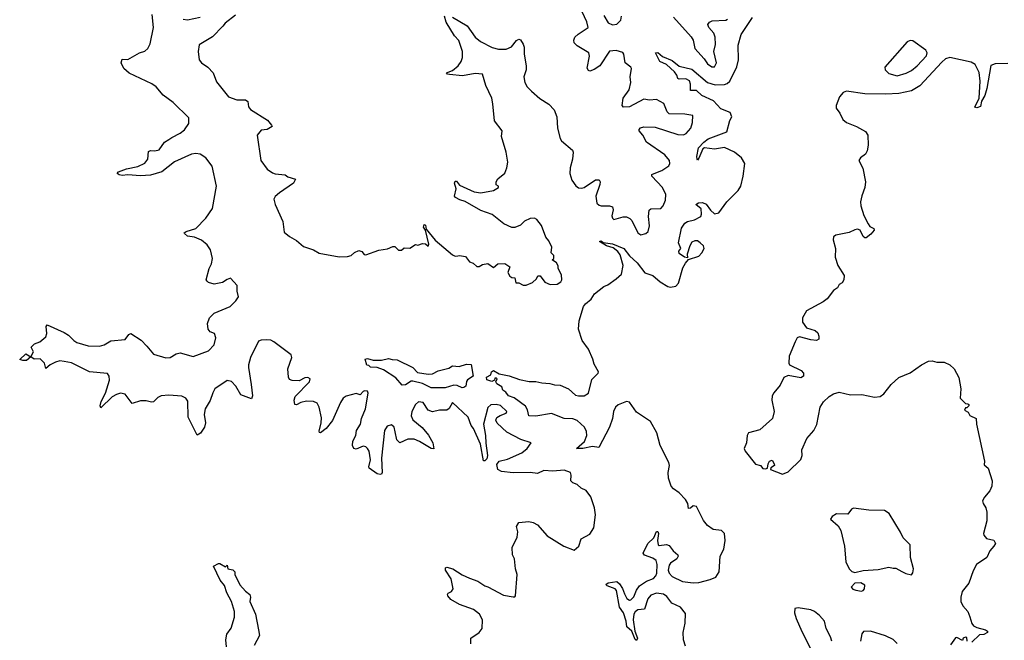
# Model space of a CAD drawing. Extents: x 2528690 to 2677062, y 911844 to 1023253.
# Tile 107 of 145: x 2628862 to 2635810, y 918511 to 922889. Entities that reach past the tile are written whole.
import ezdxf

# ---------------------------------------------------------------- set-up
doc = ezdxf.new("R2010")
doc.units = 0

msp = doc.modelspace()

# ---------------------------------------------------------------- linework, layer by layer
at = {"layer": '0CON10XD'}
for points in [[(2630025, 921380), (2630023.3, 921385), (2630037.5, 921395), (2630105, 921416.2), (2630175, 921488.8), (2630222.3, 921557.7), (2630251.2, 921715), (2630219.2, 921855), (2630175, 921915.8), (2630135, 921941.1), (2630105, 921944.4), (2630075, 921939.4), (2629954.6, 921885.4), (2629865, 921815.7), (2629785, 921792), (2629715, 921787.1), (2629625, 921793.8), (2629585, 921790), (2629564.2, 921794.2), (2629550, 921805), (2629560, 921815), (2629615, 921836), (2629695, 921854.2), (2629745, 921877.5), (2629767.1, 921905), (2629770.5, 921959.5), (2629783.9, 921966.1), (2629815.8, 921964.2), (2629845, 921972), (2629884, 922025), (2629915, 922042.9), (2629935, 922059.2), (2629995, 922088.6), (2630025, 922112.5), (2630055, 922156.7), (2630055, 922196), (2629944.2, 922305), (2629875, 922356.2), (2629825.6, 922415.6), (2629795, 922436), (2629635, 922511.2), (2629596.2, 922545), (2629577.5, 922585), (2629585, 922610), (2629625, 922608.8), (2629707.5, 922655), (2629745, 922666.7), (2629766.7, 922685), (2629782.3, 922717.7), (2629807.1, 922835), (2629795.4, 922925.4)], [(2630015, 922892.5), (2630045, 922887.5), (2630135, 922906.2)], [(2630385, 922920), (2630311.2, 922865), (2630295.7, 922844.3), (2630221.3, 922768.7), (2630128.6, 922711.4), (2630120, 922665), (2630129.2, 922605), (2630145, 922585.8), (2630190, 922555), (2630226.2, 922515), (2630251.2, 922451.2), (2630336.1, 922346.1), (2630395, 922324), (2630455, 922323.3), (2630471.2, 922311.2), (2630476.2, 922275), (2630491.2, 922255), (2630610.3, 922180.3), (2630638.8, 922145), (2630642.5, 922135), (2630607.5, 922115), (2630565, 922110), (2630538, 922075), (2630562.9, 921895), (2630608.1, 921835), (2630645, 921808.9), (2630665, 921801.9), (2630735, 921795.8), (2630755, 921781.2), (2630808.8, 921765), (2630795, 921735.8), (2630695, 921667.1), (2630665, 921642), (2630655.9, 921624.1), (2630665.6, 921585), (2630717.5, 921465), (2630729.1, 921389.1), (2630765, 921358.6), (2630815, 921332.5), (2630865, 921288.8), (2630935.9, 921265.9), (2630975, 921241.2), (2631115, 921216.7), (2631175, 921217.5), (2631200, 921225), (2631225, 921247.5), (2631255, 921260), (2631275, 921253.3), (2631293.6, 921233.6), (2631305, 921230), (2631395, 921262.5), (2631456.7, 921273.3), (2631495, 921290), (2631508.3, 921288.3), (2631535, 921262.5), (2631555, 921262.5), (2631575, 921280), (2631615, 921277.5), (2631655, 921302.5), (2631671.7, 921298.3), (2631705, 921310), (2631725, 921307.5), (2631745, 921292.5), (2631750, 921305), (2631724.3, 921404.3), (2631711.9, 921425), (2631715, 921443.3), (2631725, 921438.8), (2631731.2, 921411.2), (2631793.5, 921333.5), (2631915, 921230), (2631935, 921220), (2631952.5, 921222.5), (2631965, 921226.2), (2632007.7, 921217.7), (2632035, 921180), (2632060.7, 921170.7), (2632087, 921147), (2632105, 921147.5), (2632128.3, 921161.7), (2632165, 921170), (2632205, 921140), (2632235, 921167.5), (2632285, 921170), (2632320, 921145), (2632307.5, 921105), (2632320.7, 921080.7), (2632335, 921070), (2632355, 921067.5), (2632363.9, 921033.9), (2632385, 921032.5), (2632415, 921016.7), (2632435, 921016.7), (2632480, 921035), (2632508.3, 921061.7), (2632518.3, 921081.7), (2632535, 921082.5), (2632567.5, 921037.5), (2632605, 921020), (2632655, 921023.3), (2632679.3, 921040.7), (2632686.7, 921055), (2632685, 921090), (2632662.5, 921135), (2632661.7, 921151.7), (2632650, 921175), (2632620, 921195), (2632630, 921205), (2632630, 921225), (2632612.5, 921245), (2632616.7, 921285), (2632595, 921330), (2632574.2, 921354.2), (2632545, 921436.2), (2632510.3, 921480.3), (2632495, 921488), (2632465, 921487.1), (2632425, 921468), (2632395, 921440.8), (2632355, 921424), (2632335, 921423.8), (2632279.3, 921449.3), (2632195.5, 921515.5), (2632115, 921542.5), (2632005, 921606.9), (2631968.7, 921618.7), (2631937.5, 921635), (2631930, 921645), (2631941.2, 921695), (2631931.2, 921735), (2631935, 921750), (2631945, 921750), (2631965, 921722.5), (2632070, 921675), (2632115, 921668.8), (2632205, 921683.8), (2632240, 921705), (2632240, 921715), (2632223, 921723), (2632223.3, 921745), (2632235, 921767.5), (2632284.1, 921805.9), (2632300, 921845), (2632307.5, 921885), (2632294.3, 921955), (2632262, 922065), (2632267.5, 922105), (2632211.2, 922175), (2632201.4, 922295), (2632192.5, 922335), (2632150.8, 922425), (2632128.8, 922505), (2632075, 922510), (2631986.1, 922493.9), (2631895, 922502), (2631880, 922505), (2631872.5, 922515), (2631915, 922531.2), (2631955, 922563.3), (2631978, 922595), (2631987, 922623), (2631985.6, 922665.6), (2631961.3, 922741.3), (2631930, 922775), (2631872.3, 922872.3), (2631858.8, 922915)], [(2631915, 922907.5), (2632020, 922845), (2632077, 922767), (2632113.8, 922735), (2632195, 922694), (2632240.5, 922680.5), (2632295, 922682), (2632332.3, 922697.7), (2632367.7, 922742.3), (2632385, 922752.5), (2632395, 922747.5), (2632415, 922717.5), (2632420.8, 922695), (2632422.5, 922645), (2632436.1, 922563.9), (2632436.2, 922535), (2632418.8, 922485), (2632426.2, 922445), (2632444, 922415), (2632474.5, 922384.5), (2632532.6, 922332.6), (2632595, 922293.8), (2632634.4, 922254.4), (2632652.9, 922205), (2632657.1, 922125), (2632675, 922050), (2632685, 922034), (2632761.7, 921968.3), (2632767.5, 921955), (2632762, 921905), (2632745.6, 921845), (2632743.3, 921805), (2632757, 921757), (2632786.6, 921716.6), (2632805, 921702.5), (2632829.1, 921700.9), (2632845, 921705.8), (2632925, 921759.2), (2632950.5, 921760.5), (2632958, 921745), (2632955.9, 921725.9), (2632928.5, 921645), (2632935.6, 921595), (2632950.4, 921580.4), (2632965, 921575.6), (2633025, 921576.7), (2633045, 921568.8), (2633048.8, 921548.8), (2633040.6, 921505), (2633045, 921488.8), (2633055, 921480), (2633120.9, 921499.1), (2633145, 921497.8), (2633167.6, 921487.6), (2633182.1, 921472.1), (2633225, 921386.2), (2633245, 921372.5), (2633280.3, 921379.7), (2633295.7, 921395), (2633306.7, 921435), (2633298.9, 921501.1), (2633303.8, 921545), (2633315, 921553.8), (2633385, 921557.1), (2633402.9, 921575), (2633419.4, 921615), (2633420.6, 921655), (2633398.9, 921705), (2633322, 921785), (2633323.6, 921796.4), (2633350.2, 921809.8), (2633393.3, 921825), (2633442.7, 921857.3), (2633450.8, 921875), (2633446.7, 921895), (2633415, 921936.7), (2633285.5, 922025.5), (2633258.6, 922075), (2633234.3, 922104.3), (2633234.3, 922115.7), (2633243.4, 922126.6), (2633265, 922134.2), (2633345, 922131.9), (2633505, 922079.4), (2633545, 922076.9), (2633565, 922085.7), (2633597.3, 922125), (2633610, 922165), (2633613, 922213), (2633555, 922222.3), (2633445.9, 922225.9), (2633429.8, 922239.8), (2633407.9, 922297.9), (2633355, 922325.4), (2633305, 922321.5), (2633265, 922328.6), (2633165, 922273.8), (2633121.9, 922271.9), (2633114.3, 922285), (2633121.1, 922335), (2633162.1, 922395), (2633173.8, 922445), (2633169.6, 922485), (2633178.1, 922545), (2633174, 922555), (2633135.6, 922585), (2633125.6, 922645), (2633116.9, 922656.9), (2633071.2, 922671.2), (2633025, 922666.4), (2632955.3, 922564.7), (2632915, 922536.9), (2632885, 922526), (2632875, 922531.2), (2632867.1, 922547.1), (2632882.3, 922632.3), (2632878.8, 922655), (2632795.4, 922705.4), (2632775.7, 922725), (2632771.9, 922745), (2632780, 922765), (2632802.6, 922787.4), (2632873.8, 922835), (2632864.4, 922875), (2632830.8, 922945)], [(2633559.4, 918469.4), (2633545.3, 918515), (2633542.7, 918565), (2633557, 918633), (2633559.2, 918699.2), (2633524.4, 918744.4), (2633463.5, 918773.5), (2633429.4, 918819.4), (2633405, 918835.9), (2633355, 918844.7), (2633315, 918828.5), (2633295, 918804), (2633270, 918730), (2633223.8, 918725), (2633205, 918711.4), (2633195.4, 918694.6), (2633190.9, 918655), (2633203.8, 918575), (2633221.2, 918525), (2633215, 918510), (2633205, 918516.7), (2633180.8, 918575), (2633146.9, 918606.9), (2633142.5, 918645), (2633122.7, 918705), (2633093.9, 918745), (2633073.1, 918863.1), (2633063.8, 918873.8), (2633007.5, 918895), (2632997.5, 918905), (2633015, 918916), (2633075, 918925.7), (2633095, 918909.2), (2633115, 918877.5), (2633129.1, 918839.1), (2633145.8, 918805), (2633164.6, 918794.6), (2633175, 918796.9), (2633195, 918817.5), (2633214.3, 918865.7), (2633234.8, 918895.2), (2633285, 918928.2), (2633333.4, 918946.6), (2633351.1, 918965), (2633357.5, 918985), (2633360, 919045), (2633353, 919073), (2633330.3, 919090.3), (2633271.8, 919111.8), (2633262, 919125), (2633293.8, 919195), (2633335.6, 919234.4), (2633355, 919278.8), (2633365, 919277.5), (2633370, 919265), (2633362, 919215), (2633367.5, 919185), (2633375, 919180), (2633425, 919186.2), (2633445, 919180), (2633473, 919143), (2633506.2, 919115), (2633509.2, 919105), (2633499.2, 919085), (2633455, 919055.6), (2633445, 919042), (2633438.5, 919005), (2633445.6, 918985), (2633465, 918960), (2633538.8, 918925), (2633615, 918917.5), (2633655, 918919.7), (2633735, 918939.1), (2633775, 918955.8), (2633798.1, 918995), (2633805.9, 919105), (2633829.7, 919155), (2633841.1, 919215), (2633835.5, 919265), (2633815, 919284.5), (2633755, 919292.9), (2633715, 919320), (2633686.4, 919356.4), (2633638.6, 919455), (2633615, 919459.2), (2633595, 919443.3), (2633581.2, 919441.2), (2633576, 919475), (2633559.1, 919505), (2633515, 919552), (2633475, 919578.8), (2633459, 919599), (2633439.6, 919655), (2633438, 919695), (2633446.7, 919745), (2633443.4, 919765), (2633381, 919885), (2633358.9, 919975), (2633314.3, 920054.3), (2633215, 920120.6), (2633165, 920191.8), (2633145, 920196.7), (2633085, 920171), (2633065.1, 920154.9), (2633052, 920125), (2633044.7, 920075), (2633025, 920014.4), (2632948.6, 919871.4), (2632905, 919878), (2632834.8, 919864.8), (2632790, 919865), (2632847.2, 919912.8), (2632864, 919956), (2632860.8, 919985), (2632847.2, 920015), (2632795, 920060.8), (2632765, 920073), (2632705, 920076.9), (2632615, 920111.1), (2632505, 920092.7), (2632455, 920094.3), (2632445.9, 920135.9), (2632431.6, 920161.6), (2632350.9, 920220.9), (2632310.8, 920235), (2632291.2, 920261.2), (2632270, 920275), (2632265, 920300), (2632229.3, 920319.3), (2632222.5, 920335), (2632230, 920355), (2632225, 920360), (2632215, 920360), (2632212.5, 920345), (2632194, 920336), (2632157.7, 920347.7), (2632155, 920367.5), (2632186.7, 920383.3), (2632190, 920405), (2632205, 920413.3), (2632245, 920391.2), (2632316.7, 920376.7), (2632389.5, 920350.5), (2632456.6, 920336.6), (2632505, 920337.5), (2632546.4, 920326.4), (2632603.4, 920323.4), (2632635, 920312.2), (2632675, 920311.5), (2632734, 920285), (2632785, 920241.1), (2632804.6, 920234.6), (2632845, 920236.7), (2632875, 920254.2), (2632898.7, 920351.3), (2632943.3, 920395), (2632946.2, 920405), (2632915, 920458.8), (2632906.5, 920495), (2632875.4, 920565.4), (2632830, 920625), (2632806.2, 920705), (2632809.2, 920765), (2632840.6, 920865), (2632854.7, 920885.3), (2632893.5, 920916.5), (2632918.8, 920955), (2632985, 921007.5), (2633011.2, 921018.8), (2633070, 921060), (2633108.1, 921095), (2633119.2, 921155), (2633098.8, 921231.2), (2633083.7, 921253.7), (2633049.5, 921279.5), (2633003.8, 921295), (2632952.5, 921325), (2632965, 921328), (2632978.3, 921318.3), (2633045, 921308.9), (2633124, 921275), (2633165, 921222.5), (2633220, 921175), (2633273.3, 921103.3), (2633328.6, 921085), (2633380.4, 921040.4), (2633435, 921007.3), (2633455, 921002.7), (2633491.2, 921008.8), (2633510.7, 921029.3), (2633542.4, 921137.6), (2633559.2, 921170.8), (2633582.5, 921197.5), (2633655, 921221.4), (2633675.6, 921245), (2633690.8, 921275), (2633686.2, 921295), (2633664.3, 921314.3), (2633645, 921328), (2633625, 921328.1), (2633605, 921318.8), (2633590, 921295), (2633572.5, 921235), (2633575, 921210), (2633553.3, 921213.3), (2633515, 921240), (2633513, 921257), (2633527.5, 921275), (2633511.2, 921315), (2633531.7, 921418.3), (2633555, 921454.2), (2633574, 921466), (2633623.3, 921476.7), (2633668.1, 921501.9), (2633673.1, 921516.9), (2633671.5, 921555), (2633633.3, 921585), (2633652, 921598), (2633679.9, 921599.9), (2633705, 921588.5), (2633735.5, 921545), (2633765, 921520), (2633795, 921525.5), (2633850.8, 921605), (2633931.1, 921685), (2633950.7, 921715), (2633968.2, 921785), (2633977.8, 921875), (2633954.4, 921915), (2633905, 921954.2), (2633835, 921988), (2633765, 921975.2), (2633694.5, 921985.5), (2633682.3, 921977.7), (2633655, 921912.5), (2633645, 921897.5), (2633642, 921905), (2633640.6, 921925), (2633653.1, 921985), (2633688.5, 922025), (2633720.8, 922049.2), (2633850.8, 922099.2), (2633873, 922177), (2633887.8, 922205), (2633875, 922234.2), (2633809.2, 922259.2), (2633757.2, 922317.2), (2633675.3, 922355), (2633638.5, 922388.5), (2633595, 922388.8), (2633595.5, 922435.5), (2633588.1, 922458.1), (2633562.6, 922472.6), (2633515, 922470), (2633505.7, 922475), (2633499, 922499), (2633481.9, 922521.9), (2633425, 922573.5), (2633379.2, 922595), (2633349.2, 922655), (2633365, 922657.5), (2633398.8, 922628.8), (2633465, 922601.9), (2633515, 922561.1), (2633605, 922540.4), (2633715.6, 922445.6), (2633770.3, 922430.3), (2633835, 922431.6), (2633855, 922438.2), (2633873.6, 922456.4), (2633922.9, 922557.1), (2633933.9, 922605), (2633931.7, 922708.3), (2633953.6, 922785), (2634033.4, 922905)], [(2632985, 922918), (2633015, 922867.5), (2633045, 922853.1), (2633075, 922858), (2633102.9, 922885), (2633108.5, 922915)], [(2633476, 922906), (2633599.2, 922769.2), (2633613.5, 922745), (2633626.9, 922685), (2633692.6, 922612.6), (2633715, 922578.6), (2633745, 922556.9), (2633765, 922557.5), (2633778.9, 922585), (2633760.6, 922665), (2633772.9, 922715), (2633770, 922765), (2633759.5, 922795), (2633724.7, 922834.7), (2633717.9, 922855), (2633728.5, 922871.5), (2633749.4, 922880.6), (2633845, 922885.8), (2633856.4, 922893.6)], [(2635055, 922493.6), (2635117.6, 922512.4), (2635155, 922531.9), (2635195, 922564.4), (2635260.6, 922635), (2635265.6, 922655), (2635256.7, 922675), (2635165, 922740.4), (2635145, 922743.5), (2635125, 922731.9), (2634966.9, 922555), (2634968.1, 922535), (2634995, 922508.5), (2635055, 922493.6)], [(2635835, 922579.6), (2635745, 922577.6), (2635714.4, 922565), (2635686.5, 922403.5), (2635672.5, 922355), (2635648.8, 922315), (2635643, 922277), (2635615, 922266.7), (2635602.3, 922272.3), (2635633.5, 922336.5), (2635640, 922455), (2635632.9, 922517.1), (2635605, 922572.5), (2635575, 922589.6), (2635425, 922621.3), (2635395.9, 922614.1), (2635369.4, 922590.6), (2635215, 922422.7), (2635155, 922386.8), (2635065, 922369.3), (2634975, 922363.9), (2634825, 922366.3), (2634695.3, 922384.7), (2634673.1, 922375), (2634646.7, 922345), (2634623.3, 922285), (2634623.1, 922265), (2634650.2, 922230.2), (2634670, 922185), (2634695.6, 922165), (2634766.2, 922136.2), (2634830.3, 922100.3), (2634847.3, 922075), (2634849.7, 922005), (2634843.3, 921965), (2634830.1, 921939.9), (2634794.3, 921915), (2634784.2, 921895), (2634811.8, 921841.8), (2634829.6, 921745), (2634825.4, 921705), (2634805, 921646.2), (2634795.9, 921605), (2634797.1, 921575), (2634817.7, 921507.7), (2634848.3, 921448.3), (2634861.4, 921431.4), (2634890, 921415), (2634892.5, 921405), (2634867.5, 921375), (2634835, 921350), (2634825, 921350), (2634815, 921360), (2634793.3, 921405), (2634775, 921410.6), (2634755, 921407.8), (2634715, 921387.5), (2634621.3, 921368.7), (2634605, 921356.7), (2634603.4, 921335), (2634619.4, 921275), (2634616.4, 921215), (2634634.6, 921154.6), (2634680, 921085), (2634677, 921053), (2634666.4, 921033.6), (2634645, 921020), (2634631.7, 920998.3), (2634605, 920979.2), (2634559.1, 920920.9), (2634530.8, 920899.2), (2634415, 920836.4), (2634385, 920786), (2634385.6, 920755), (2634415, 920716), (2634475, 920695.8), (2634495, 920681.2), (2634502.3, 920657.7), (2634500, 920635), (2634485, 920626.2), (2634445, 920631.1), (2634365, 920651.9), (2634348.6, 920645), (2634334, 920616), (2634292.8, 920515), (2634290.5, 920465), (2634295, 920454.3), (2634375.5, 920415.5), (2634392, 920395), (2634393.8, 920375), (2634375, 920362.9), (2634285, 920379.6), (2634255, 920364.5), (2634228.3, 920311.7), (2634182.7, 920257.3), (2634171.2, 920235), (2634168.9, 920205), (2634184.8, 920125), (2634173, 920075), (2634084.6, 919995.4), (2634005, 919974), (2633995.6, 919955), (2633990.4, 919905), (2633973.3, 919865), (2633980.4, 919845), (2634055, 919754.6), (2634090, 919745), (2634105, 919723.3), (2634125, 919720), (2634140, 919725), (2634143, 919757), (2634152.5, 919775), (2634171.7, 919781.7), (2634187, 919757), (2634187.5, 919745), (2634161.7, 919728.3), (2634160, 919715), (2634245, 919682.9), (2634285, 919700.5), (2634373.8, 919786.2), (2634384.3, 919815), (2634381.4, 919855), (2634415.4, 919934.6), (2634465, 919991.9), (2634486, 920034), (2634510.4, 920155), (2634535, 920192.7), (2634575, 920231.1), (2634605, 920250), (2634645, 920262), (2634725, 920242.4), (2634805, 920244.7), (2634894.2, 920225.8), (2634935, 920231.3), (2634960.2, 920249.8), (2635010.7, 920315), (2635065.3, 920364.7), (2635145, 920397.1), (2635225, 920453.5), (2635275, 920480), (2635301.7, 920481.7), (2635335, 920472.5), (2635385, 920474), (2635425, 920454.3), (2635457.1, 920425), (2635490, 920365), (2635502.5, 920285), (2635498.3, 920218.3), (2635535, 920182.5), (2635551.7, 920178.3), (2635560, 920175), (2635560, 920165), (2635545, 920150), (2635535, 920150), (2635530, 920135), (2635555, 920120), (2635567, 920097), (2635612.5, 920075), (2635613.3, 920035), (2635670.8, 919775), (2635668.8, 919748.8), (2635695, 919726.2), (2635724.5, 919635), (2635721.1, 919598.9), (2635707.9, 919565), (2635669.2, 919520.8), (2635657.1, 919495), (2635660, 919475), (2635678.6, 919445), (2635686.2, 919415), (2635685.8, 919354.2), (2635662, 919265), (2635665, 919252.5), (2635685, 919230), (2635735, 919216.7), (2635746.7, 919195), (2635736.7, 919175), (2635707.3, 919142.7), (2635685.8, 919095), (2635613.2, 919046.8), (2635589.4, 919000.6), (2635560, 918915), (2635512.9, 918855), (2635502.5, 918815), (2635503.1, 918785), (2635518.1, 918755), (2635552.2, 918715), (2635565.8, 918675.8), (2635580, 918630), (2635593.1, 918613.1), (2635615, 918600.8), (2635676.7, 918585), (2635692.5, 918575), (2635692.5, 918565), (2635665, 918550.8), (2635635, 918550), (2635582, 918498)], [(2632044.4, 918485), (2632045, 918526), (2632104.2, 918565), (2632125.7, 918595), (2632128.1, 918655), (2632107.1, 918695), (2632065, 918727.8), (2631965, 918764.3), (2631905, 918800), (2631883.3, 918825), (2631880, 918835), (2631885, 918842.5), (2631910, 918855), (2631921.2, 918875), (2631905.8, 918945), (2631866.7, 919005), (2631867, 919023), (2631875, 919027.5), (2631917.5, 919015), (2631985, 918973.8), (2632035, 918948.8), (2632095, 918929.2), (2632144.5, 918894.5), (2632165, 918887.1), (2632275, 918829.2), (2632345, 918817.5), (2632355, 918817.5), (2632360, 918825), (2632371.8, 918975), (2632360.7, 919015), (2632352.9, 919085), (2632340.5, 919115), (2632338, 919165), (2632371.2, 919238.8), (2632376, 919276), (2632367.5, 919315), (2632385, 919342.5), (2632455, 919349.4), (2632485, 919342), (2632515.7, 919325.7), (2632585, 919247.5), (2632702.5, 919175), (2632775, 919147.5), (2632806.7, 919175), (2632825, 919227.5), (2632885, 919260), (2632912.5, 919305), (2632926, 919395), (2632917.5, 919445), (2632892.1, 919522.1), (2632858.8, 919568.8), (2632825, 919583.8), (2632795, 919610), (2632765, 919622.5), (2632750, 919635), (2632752.5, 919675), (2632747.5, 919695), (2632705, 919710.8), (2632625, 919704), (2632560.5, 919709.5), (2632515, 919688.8), (2632465, 919694.4), (2632345, 919692.7), (2632261.3, 919701.3), (2632236.2, 919715), (2632229.3, 919750.7), (2632245.8, 919774.2), (2632305, 919787.8), (2632405.4, 919834.6), (2632442, 919865), (2632470, 919905), (2632397.4, 919927.4), (2632299.7, 919979.7), (2632231.9, 920041.9), (2632222.9, 920065), (2632228.3, 920081.7), (2632252, 920098), (2632295.5, 920114.5), (2632300, 920125), (2632255, 920167.1), (2632225, 920174.5), (2632186.7, 920173.3), (2632165, 920153.3), (2632134.8, 920035), (2632149.2, 919955), (2632151.1, 919901.1), (2632163.3, 919815), (2632158.3, 919791.7), (2632145, 919777.5), (2632135, 919777.5), (2632113.6, 919895), (2632065, 920004.5), (2632047.5, 920027.5), (2632025.7, 920085), (2631915, 920188), (2631893.3, 920146.7), (2631875.3, 920134.7), (2631825, 920135.3), (2631775, 920123.1), (2631745, 920135.5), (2631708.5, 920188.5), (2631675, 920194.4), (2631655.6, 920175), (2631628.8, 920125), (2631624.7, 920095), (2631635, 920065.7), (2631701.2, 920011.2), (2631747.6, 919957.6), (2631777.1, 919905), (2631785, 919862.5), (2631765, 919863.8), (2631684.1, 919914.1), (2631645, 919929.7), (2631600.7, 919929.3), (2631545, 919904.2), (2631523.1, 919925), (2631512.5, 919982.5), (2631503.3, 920015), (2631485, 920031.1), (2631455, 920021.5), (2631435, 919991.2), (2631413.8, 919795), (2631418.8, 919695), (2631415, 919683.3), (2631405, 919680), (2631385, 919686), (2631328.8, 919725), (2631326, 919735), (2631337.5, 919785), (2631328.2, 919845), (2631316.9, 919865), (2631305, 919875.6), (2631285, 919879.4), (2631235, 919858.6), (2631220, 919865), (2631210, 919885), (2631212.2, 919915), (2631233.3, 919955), (2631239.1, 919990.9), (2631265.6, 920035), (2631274.3, 920075), (2631302.9, 920145), (2631320.8, 920255), (2631315, 920268), (2631295, 920271.1), (2631285, 920266.5), (2631265, 920243.8), (2631235, 920251.5), (2631165, 920233.3), (2631145, 920219.4), (2631125, 920187.5), (2631069.5, 920060.5), (2631024.4, 920005), (2630985.6, 919974.4), (2630976.4, 919976.4), (2630975.8, 919985.8), (2630990, 920045), (2630991.4, 920081.4), (2630976.2, 920156.2), (2630962, 920185), (2630936.2, 920196.2), (2630885, 920197.9), (2630845, 920188.5), (2630815, 920171.9), (2630802.5, 920175), (2630798.6, 920205), (2630805, 920231.2), (2630906.7, 920335), (2630912.5, 920355), (2630896.1, 920366.1), (2630875, 920363.3), (2630835, 920341.2), (2630785, 920344), (2630765, 920352), (2630757.9, 920367.9), (2630753.3, 920425), (2630782.2, 920505), (2630778.5, 920525), (2630655, 920617.5), (2630635, 920627.5), (2630605, 920630.6), (2630565, 920629.2), (2630547.7, 920622.3), (2630491.4, 920505), (2630475.7, 920455), (2630475.6, 920435), (2630495.8, 920315), (2630503.8, 920235), (2630497.5, 920215), (2630422.2, 920242.2), (2630386.7, 920305), (2630356.7, 920336.7), (2630325, 920344.4), (2630239.2, 920285), (2630223.6, 920256.4), (2630206.9, 920203.1), (2630170.6, 920145), (2630164.4, 920105), (2630172, 920045), (2630166, 920015), (2630137.7, 919972.3), (2630115, 919957.5), (2630050, 920085), (2630047.3, 920197.3), (2630035, 920218.8), (2630005, 920233.1), (2629915, 920240), (2629860, 920235), (2629837.1, 920222.9), (2629805, 920193.8), (2629791.7, 920191.7), (2629755, 920201.2), (2629715, 920200), (2629655, 920182.5), (2629605, 920247.5), (2629573.6, 920253.6), (2629545, 920246), (2629515, 920227.5), (2629435, 920150), (2629430, 920165), (2629436.2, 920195), (2629467.1, 920255), (2629496, 920345), (2629493.8, 920375), (2629482.3, 920392.3), (2629355, 920405.7), (2629227.6, 920467.6), (2629175, 920478.6), (2629145, 920481.4), (2629115, 920474.3), (2629075.6, 920454.4), (2629045, 920427.5), (2629036.2, 920465), (2629005, 920496.7), (2628964.2, 920494.2), (2628940, 920510), (2628910, 920485), (2628883.9, 920483.9), (2628861.7, 920491.7), (2628905, 920532.5), (2628940, 920510), (2628958.8, 920545), (2628941.7, 920578.3), (2628966.4, 920603.6), (2629002.7, 920617.3), (2629045, 920652.5), (2629054, 920675), (2629047.5, 920725), (2629055, 920737.5), (2629175, 920682), (2629205, 920663.8), (2629243.8, 920625), (2629265, 920612), (2629345, 920589.2), (2629425, 920586), (2629457.5, 920595), (2629505, 920622.5), (2629605, 920632.5), (2629630.7, 920669.3), (2629645, 920676.2), (2629718.8, 920628.8), (2629758.8, 920585), (2629805, 920530), (2629893, 920503), (2629922.5, 920505), (2629965, 920532), (2629995, 920540), (2630085, 920514), (2630195, 920552.9), (2630234.2, 920595), (2630245.8, 920645.8), (2630236.7, 920675), (2630205, 920686.7), (2630191.2, 920705), (2630186, 920745), (2630201.2, 920785), (2630235, 920820), (2630346.2, 920865), (2630388, 920905), (2630406, 920935), (2630396.7, 920975), (2630396.7, 921015), (2630350, 921065), (2630325, 921057.5), (2630293.9, 921036.1), (2630235, 921023.3), (2630194.2, 921034.2), (2630183.6, 921043.6), (2630176.7, 921055), (2630199.2, 921135), (2630214.1, 921165.9), (2630221.2, 921205), (2630208.8, 921265), (2630185, 921301.2), (2630145, 921334.2), (2630095, 921354), (2630045, 921362.5), (2630025, 921380)], [(2631765, 920291.4), (2631705, 920322.5), (2631635, 920340), (2631625, 920340), (2631585, 920314.2), (2631560, 920310), (2631515, 920362.5), (2631430, 920420), (2631383.3, 920436.7), (2631338.3, 920438.3), (2631325, 920450), (2631311.7, 920451.7), (2631300, 920495), (2631315, 920500), (2631355, 920487.5), (2631415, 920486.7), (2631465, 920500), (2631491.2, 920491.2), (2631525, 920490.6), (2631636.7, 920435), (2631670, 920400), (2631745, 920389.2), (2631775, 920392), (2631815, 920412.5), (2631889.4, 920430.6), (2631915, 920446.9), (2631963, 920443), (2632015, 920459.2), (2632047, 920457), (2632062.5, 920375), (2632021.4, 920348.6), (2632014.2, 920335.8), (2632011.2, 920305), (2631995, 920294), (2631985, 920292.5), (2631949.2, 920309.2), (2631925, 920310), (2631865, 920292.7), (2631765, 920291.4)], [(2635155, 918973.8), (2635164, 918986), (2635169.4, 919015), (2635148, 919095), (2635146.2, 919185), (2635095.8, 919235), (2635078.6, 919275), (2634996.9, 919405), (2634965, 919426.2), (2634855, 919429.4), (2634745, 919444.3), (2634730.8, 919435), (2634705, 919400), (2634625, 919402.9), (2634595.7, 919385), (2634584.4, 919365), (2634638.3, 919318.3), (2634656.2, 919286.2), (2634682.9, 919175), (2634691.1, 919065), (2634714.5, 919015), (2634735, 918997.1), (2634755, 918988.6), (2634815, 919004.2), (2634918.9, 919011.1), (2634995, 919027.1), (2635025, 919019.2), (2635045, 919020.8), (2635087.3, 918997.3), (2635115, 918981.9), (2635155, 918973.8)], [(2630321.2, 918465), (2630316.4, 918513.6), (2630322.5, 918555), (2630352.9, 918597.1), (2630377.5, 918675), (2630377.5, 918715), (2630355.8, 918785.8), (2630324.2, 918845), (2630307, 918897), (2630276.2, 918935), (2630230, 919035), (2630265, 919052.5), (2630275, 919052.5), (2630315, 919030), (2630325, 919040), (2630330, 919015), (2630365, 919007.5), (2630380, 918995), (2630380, 918975), (2630415, 918903.3), (2630455, 918856.7), (2630486.7, 918835), (2630491.2, 918815), (2630486.2, 918785), (2630526.2, 918695), (2630547.5, 918585), (2630553.8, 918545), (2630517.5, 918475)], [(2634803.3, 918856.7), (2634815, 918862.5), (2634823.3, 918875), (2634825, 918900), (2634797, 918917), (2634755, 918913.8), (2634730, 918885), (2634742.2, 918872.2), (2634762.5, 918865), (2634803.3, 918856.7)], [(2634592.5, 918505), (2634584.3, 918535), (2634553.8, 918595), (2634540, 918645), (2634506.6, 918686.6), (2634470, 918715), (2634445, 918725.9), (2634355, 918741.2), (2634331.4, 918735), (2634329.2, 918705), (2634341.8, 918665), (2634382, 918572), (2634466.5, 918405)], [(2635055, 918489.2), (2635026, 918516), (2634972.2, 918542.2), (2634865, 918574.4), (2634817.5, 918572.5), (2634803.6, 918556.4), (2634794.3, 918505)], [(2635547.5, 918505), (2635545, 918530), (2635535, 918532.5), (2635520, 918525), (2635515, 918510), (2635475, 918531.2), (2635465, 918527.5), (2635431.2, 918478.8)]]:
    msp.add_lwpolyline(points, dxfattribs=at)

doc.saveas('drawing.dxf')
